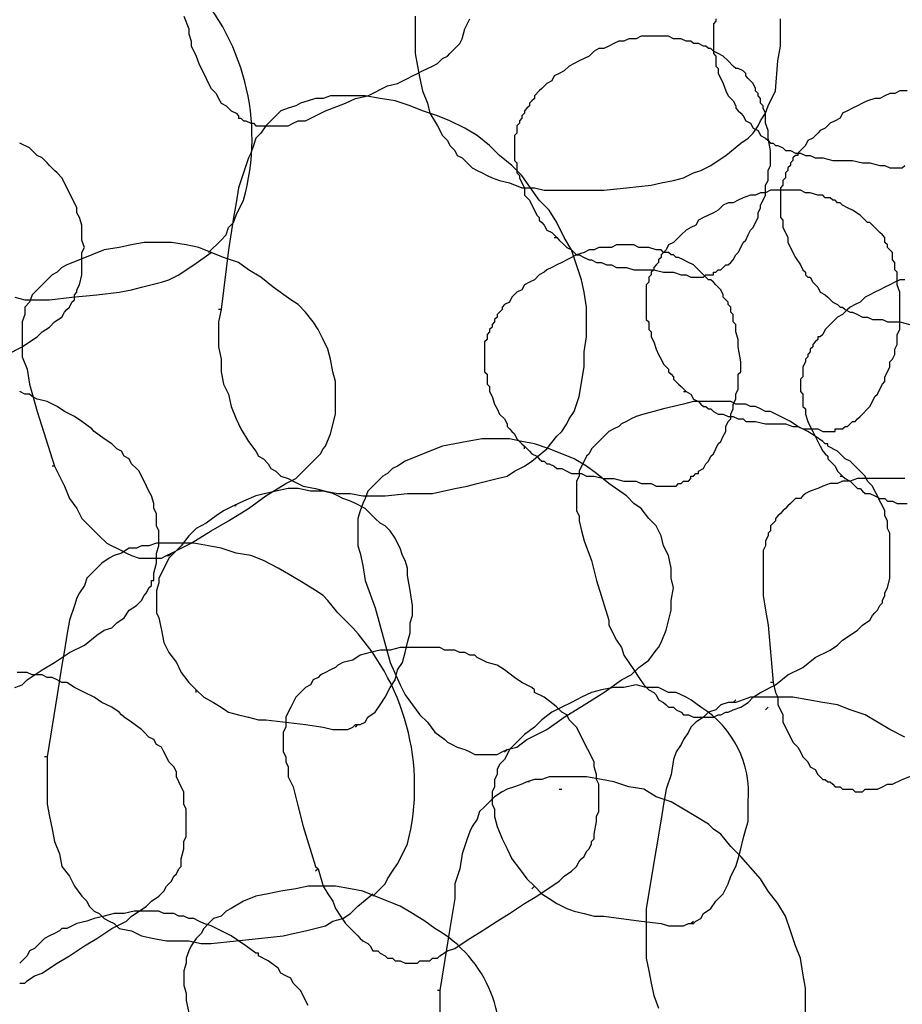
# Model space of a CAD drawing. Header units: millimetres. Extents: x 14 to 424, y 0 to 287.
# Tile 19 of 104: x 52 to 67, y 207 to 223. Entities that reach past the tile are written whole.
import ezdxf

# ---------------------------------------------------------------- set-up
doc = ezdxf.new("R2010")
doc.units = ezdxf.units.MM
doc.layers.add('PDF _0', color=7, linetype='Continuous')

msp = doc.modelspace()

# ---------------------------------------------------------------- linework, layer by layer
at = {"layer": 'PDF _0', "lineweight": 25}
for points in [[(55.086, 219.097), (55.293, 219.304), (55.377, 219.388), (55.418, 219.512), (55.501, 219.595), (55.543, 219.72), (55.667, 219.969, 0.271213), (54.712, 223.666), (54.504, 223.833), (54.338, 224.04), (54.255, 224.123), (54.13, 224.165), (53.964, 224.331), (53.715, 224.456), (53.507, 224.58), (53.299, 224.663), (53.05, 224.788), (52.801, 224.83), (52.593, 224.913), (52.344, 224.954), (52.095, 224.996), (51.845, 224.996)], [(57.828, 208.337), (58.035, 208.545), (58.077, 208.628), (58.16, 208.753), (58.243, 208.877), (58.285, 208.96), (58.409, 209.21, 0.261119), (57.412, 212.907), (57.246, 213.073), (57.08, 213.281), (56.997, 213.364), (56.872, 213.447), (56.664, 213.572), (56.457, 213.696), (56.249, 213.821), (56, 213.945), (55.792, 214.029), (55.543, 214.07), (55.293, 214.153), (55.086, 214.195), (54.836, 214.236), (54.587, 214.236), (54.338, 214.236), (54.213, 214.236), (54.089, 214.195), (53.964, 214.195), (53.881, 214.153), (53.756, 214.153), (53.632, 214.07), (53.507, 214.029), (53.424, 213.987), (53.299, 213.904), (53.216, 213.821), (53.133, 213.738), (53.05, 213.655), (53.009, 213.53), (52.926, 213.405), (52.884, 213.322), (52.842, 213.198), (52.759, 212.948), (52.718, 212.699), (52.676, 212.45), (52.635, 212.201), (52.552, 211.702), (52.385, 210.664), (52.344, 210.664)], [(60.486, 208.462), (60.528, 208.503), (60.652, 208.379), (60.777, 208.296), (60.902, 208.213), (61.068, 208.129), (61.193, 208.088), (61.359, 208.046), (61.525, 208.005), (61.691, 208.005), (62.314, 207.922), (62.647, 207.88), (62.771, 207.839), (62.854, 207.839), (62.937, 207.839), (63.02, 207.839), (63.104, 207.88), (63.187, 207.88), (63.228, 207.922), (63.311, 207.963), (63.353, 208.046), (63.477, 208.129), (63.56, 208.254), (63.685, 208.379), (63.768, 208.545), (63.81, 208.669), (63.893, 208.836), (63.934, 208.96), (63.976, 209.126), (64.017, 209.293), (64.059, 209.459), (64.101, 209.583), (64.101, 209.75), (64.101, 209.916, 0.282069), (63.311, 211.494), (63.145, 211.619), (63.062, 211.661), (62.979, 211.702), (62.896, 211.744), (62.771, 211.744), (62.605, 211.827), (62.397, 211.827), (62.231, 211.868), (62.023, 211.827), (61.857, 211.827), (61.65, 211.785), (61.483, 211.744), (61.317, 211.661), (61.151, 211.577), (60.985, 211.494), (60.819, 211.411), (60.652, 211.287), (60.528, 211.162), (60.362, 211.037), (60.237, 210.913), (60.112, 210.788), (60.071, 210.705), (60.029, 210.622), (59.946, 210.539), (59.905, 210.456), (59.905, 210.373), (59.863, 210.29), (59.863, 210.165), (59.822, 210.082), (59.822, 209.999), (59.822, 209.874), (59.863, 209.791), (59.863, 209.667), (59.905, 209.5), (59.988, 209.293), (60.071, 209.126), (60.154, 208.96), (60.279, 208.794), (60.403, 208.628), (60.528, 208.503)], [(59.863, 205.305, 0.350781), (58.866, 207.797), (58.7, 207.922), (58.492, 208.046), (58.285, 208.171), (58.077, 208.254), (57.869, 208.337), (57.661, 208.42), (57.454, 208.462), (57.204, 208.503), (56.997, 208.503), (56.747, 208.503), (56.54, 208.462), (56.29, 208.42), (56.083, 208.379), (55.875, 208.337), (55.667, 208.254), (55.46, 208.129), (55.377, 208.088), (55.293, 208.005), (55.169, 207.963), (55.086, 207.88), (55.003, 207.797), (54.961, 207.714), (54.878, 207.631), (54.795, 207.506), (54.753, 207.423), (54.712, 207.299), (54.712, 207.215), (54.67, 207.091), (54.67, 206.966), (54.67, 206.842), (54.712, 206.717), (54.712, 206.592), (54.753, 206.385)]]:
    msp.add_lwpolyline(points, format="xyb", dxfattribs=at)
for points in [[(54.67, 223.043), (54.753, 222.836), (54.753, 222.752), (54.795, 222.628), (54.795, 222.545), (54.836, 222.462), (54.878, 222.379), (54.92, 222.254), (54.961, 222.171), (55.003, 222.088), (55.044, 222.005), (55.086, 221.922), (55.127, 221.839), (55.21, 221.755), (55.252, 221.672), (55.293, 221.589), (55.377, 221.548), (55.46, 221.465), (55.543, 221.423), (55.584, 221.382), (55.584, 221.34), (55.626, 221.34), (55.667, 221.298), (55.709, 221.298), (55.792, 221.257), (55.834, 221.257), (55.875, 221.215), (55.917, 221.215), (55.958, 221.215), (56, 221.215), (56.041, 221.215), (56.083, 221.215), (56.124, 221.215), (56.207, 221.215), (56.249, 221.215), (56.332, 221.215), (56.415, 221.215), (56.498, 221.257), (56.581, 221.298), (56.706, 221.298), (56.872, 221.382), (57.038, 221.465), (57.371, 221.589), (57.537, 221.672), (57.744, 221.714), (58.077, 221.88), (58.243, 221.922), (58.409, 222.005), (58.492, 222.046), (58.575, 222.088), (58.658, 222.129), (58.742, 222.171), (58.825, 222.212), (58.908, 222.254), (58.991, 222.337), (59.074, 222.379), (59.115, 222.42), (59.157, 222.462), (59.198, 222.503), (59.282, 222.586), (59.323, 222.669), (59.365, 222.836), (59.448, 223.002)], [(58.534, 223.043), (58.534, 222.836), (58.534, 222.628), (58.534, 222.42), (58.575, 222.212), (58.617, 222.005), (58.658, 221.797), (58.742, 221.589), (58.783, 221.423), (58.908, 221.215), (58.991, 221.049), (59.074, 220.966), (59.115, 220.883), (59.198, 220.8), (59.24, 220.717), (59.323, 220.675), (59.406, 220.592), (59.489, 220.509), (59.572, 220.468), (59.655, 220.426), (59.739, 220.385), (59.822, 220.343), (59.946, 220.301), (60.112, 220.26), (60.32, 220.177), (60.528, 220.177), (60.694, 220.135), (60.902, 220.135), (61.109, 220.135), (61.317, 220.135), (61.691, 220.135), (62.065, 220.177), (62.48, 220.218), (62.647, 220.26), (62.854, 220.301), (63.02, 220.343), (63.187, 220.426), (63.311, 220.468), (63.477, 220.551), (63.602, 220.634), (63.727, 220.717), (63.976, 220.925), (64.101, 221.008), (64.184, 221.091), (64.267, 221.215), (64.308, 221.298), (64.391, 221.423), (64.433, 221.548), (64.558, 221.797), (64.599, 222.296), (64.641, 222.545), (64.641, 222.752), (64.641, 223.002)], [(63.56, 223.002), (63.56, 222.96), (63.519, 222.919), (63.519, 222.877), (63.519, 222.794), (63.519, 222.752), (63.519, 222.711), (63.519, 222.669), (63.519, 222.628), (63.519, 222.586), (63.519, 222.503), (63.519, 222.462), (63.519, 222.42), (63.56, 222.379), (63.56, 222.337), (63.56, 222.254), (63.56, 222.212), (63.602, 222.171), (63.602, 222.088), (63.644, 222.005), (63.685, 221.922), (63.727, 221.797), (63.768, 221.714), (63.851, 221.631), (63.893, 221.548), (63.893, 221.506), (63.934, 221.465), (63.976, 221.423), (64.017, 221.382), (64.059, 221.298), (64.142, 221.257), (64.184, 221.174), (64.267, 221.132), (64.308, 221.049), (64.391, 221.008), (64.433, 220.966), (64.474, 220.925), (64.516, 220.925), (64.558, 220.883), (64.599, 220.883), (64.682, 220.842), (64.724, 220.8), (64.807, 220.8), (64.89, 220.758), (64.973, 220.758), (65.056, 220.717), (65.139, 220.717), (65.222, 220.675), (65.264, 220.675), (65.347, 220.675), (65.513, 220.634), (65.679, 220.634), (65.845, 220.634), (66.012, 220.592), (66.053, 220.592), (66.136, 220.592), (66.302, 220.551), (66.385, 220.551), (66.468, 220.509), (66.51, 220.509), (66.552, 220.509), (66.593, 220.509), (66.635, 220.509), (66.676, 220.509), (66.718, 220.551)], [(60.86, 219.346), (60.902, 219.346), (60.943, 219.304), (61.026, 219.221), (61.068, 219.18), (61.151, 219.138), (61.193, 219.097), (61.234, 219.055), (61.276, 219.055), (61.359, 219.014), (61.442, 218.972), (61.483, 218.972), (61.566, 218.931), (61.65, 218.931), (61.733, 218.889), (61.816, 218.889), (61.899, 218.847), (61.982, 218.847), (62.065, 218.847), (62.19, 218.806), (62.356, 218.806), (62.522, 218.806), (62.688, 218.764), (62.771, 218.764), (62.854, 218.764), (62.979, 218.723), (63.062, 218.723), (63.145, 218.681), (63.187, 218.681), (63.228, 218.681), (63.27, 218.681), (63.311, 218.681), (63.353, 218.681), (63.394, 218.723), (63.436, 218.723), (63.477, 218.723), (63.519, 218.723), (63.519, 218.764), (63.56, 218.764), (63.602, 218.806), (63.644, 218.806), (63.685, 218.847), (63.727, 218.889), (63.768, 218.889), (63.81, 218.931), (63.851, 218.972), (63.893, 219.055), (63.934, 219.097), (63.976, 219.18), (64.017, 219.263), (64.059, 219.304), (64.101, 219.388), (64.142, 219.471), (64.184, 219.512), (64.225, 219.595), (64.267, 219.678), (64.267, 219.761), (64.308, 219.844), (64.308, 219.886), (64.35, 219.969), (64.391, 220.052), (64.391, 220.135), (64.391, 220.218), (64.433, 220.301), (64.433, 220.385), (64.433, 220.468), (64.474, 220.551), (64.474, 220.634), (64.474, 220.717), (64.474, 220.8), (64.433, 221.008), (64.433, 221.132), (64.391, 221.257), (64.391, 221.34), (64.391, 221.382), (64.391, 221.423), (64.35, 221.506), (64.35, 221.548), (64.308, 221.589), (64.308, 221.672), (64.267, 221.714), (64.267, 221.755), (64.225, 221.797), (64.225, 221.839), (64.184, 221.922), (64.142, 221.963), (64.101, 222.005), (64.059, 222.046), (64.059, 222.088), (64.017, 222.129), (63.934, 222.171), (63.893, 222.171), (63.851, 222.212), (63.768, 222.296), (63.685, 222.379), (63.602, 222.42), (63.519, 222.462), (63.477, 222.503), (63.436, 222.503), (63.394, 222.545), (63.353, 222.545), (63.27, 222.586), (63.228, 222.586), (63.187, 222.586), (63.145, 222.628), (63.062, 222.628), (62.979, 222.669), (62.854, 222.669), (62.771, 222.711), (62.688, 222.711), (62.605, 222.711), (62.48, 222.711), (62.397, 222.711), (62.314, 222.711), (62.231, 222.669), (62.106, 222.669), (62.023, 222.628), (61.94, 222.628), (61.857, 222.586), (61.774, 222.545), (61.691, 222.503), (61.608, 222.503), (61.525, 222.462), (61.442, 222.379), (61.359, 222.337), (61.276, 222.296), (61.193, 222.254), (61.109, 222.212), (61.026, 222.129), (60.943, 222.088), (60.86, 222.046), (60.819, 221.963), (60.736, 221.922), (60.652, 221.839), (60.611, 221.797), (60.528, 221.714), (60.528, 221.672), (60.486, 221.631), (60.445, 221.589), (60.445, 221.548), (60.403, 221.506), (60.362, 221.465), (60.362, 221.423), (60.32, 221.382), (60.32, 221.34), (60.279, 221.298), (60.279, 221.257), (60.237, 221.215), (60.237, 221.174), (60.237, 221.132), (60.237, 221.091), (60.196, 221.049), (60.196, 220.966), (60.196, 220.925), (60.196, 220.883), (60.196, 220.842), (60.196, 220.8), (60.196, 220.717), (60.196, 220.675), (60.196, 220.634), (60.237, 220.592), (60.237, 220.551), (60.237, 220.509), (60.237, 220.426), (60.279, 220.385), (60.279, 220.343), (60.32, 220.26), (60.362, 220.177), (60.362, 220.052), (60.445, 219.969), (60.486, 219.886), (60.528, 219.803), (60.569, 219.72), (60.611, 219.678), (60.611, 219.637), (60.652, 219.595), (60.694, 219.554), (60.736, 219.471), (60.819, 219.429), (60.902, 219.346)], [(55.293, 218.141), (55.252, 217.934), (55.252, 217.726), (55.252, 217.518), (55.293, 217.31), (55.293, 217.103), (55.335, 216.895), (55.418, 216.729), (55.46, 216.521), (55.543, 216.313), (55.626, 216.147), (55.75, 215.939), (55.875, 215.773), (55.917, 215.69), (56, 215.649), (56.083, 215.566), (56.124, 215.483), (56.207, 215.441), (56.29, 215.358), (56.415, 215.316), (56.498, 215.275), (56.664, 215.192), (56.872, 215.15), (57.038, 215.109), (57.246, 215.067), (57.454, 215.067), (57.661, 215.026), (57.828, 215.026), (58.035, 215.026), (58.409, 215.067), (58.825, 215.067), (59.198, 215.15), (59.406, 215.192), (59.572, 215.233), (59.905, 215.316), (60.071, 215.358), (60.196, 215.441), (60.362, 215.524), (60.486, 215.607), (60.736, 215.815), (60.902, 216.023), (60.985, 216.106), (61.068, 216.23), (61.109, 216.313), (61.193, 216.438), (61.276, 216.687), (61.359, 217.186), (61.359, 217.435), (61.4, 217.684), (61.4, 217.934), (61.4, 218.183), (61.359, 218.432), (61.317, 218.64), (61.234, 218.889), (61.151, 219.138), (61.026, 219.346), (60.902, 219.595), (60.777, 219.803), (60.611, 219.969), (60.32, 220.385), (60.154, 220.551), (59.946, 220.717), (59.863, 220.8), (59.78, 220.883), (59.572, 221.049), (59.365, 221.174), (59.115, 221.298), (58.908, 221.382), (58.658, 221.465), (58.451, 221.548), (58.201, 221.631), (57.952, 221.672), (57.703, 221.714), (57.454, 221.714), (57.246, 221.714), (57.121, 221.714), (56.997, 221.672), (56.872, 221.672), (56.747, 221.631), (56.623, 221.589), (56.54, 221.548), (56.415, 221.506), (56.29, 221.465), (56.207, 221.382), (56.124, 221.298), (56.041, 221.215), (55.958, 221.091), (55.875, 221.008), (55.834, 220.883), (55.792, 220.758), (55.75, 220.675), (55.667, 220.426), (55.584, 220.177), (55.543, 219.928), (55.501, 219.678), (55.418, 219.138), (55.293, 218.141), (55.252, 218.141)], [(66.759, 221.797), (66.635, 221.797), (66.552, 221.755), (66.468, 221.755), (66.385, 221.714), (66.302, 221.672), (66.219, 221.672), (66.095, 221.631), (66.012, 221.589), (65.928, 221.548), (65.845, 221.506), (65.762, 221.465), (65.679, 221.423), (65.638, 221.34), (65.555, 221.298), (65.471, 221.257), (65.388, 221.174), (65.305, 221.132), (65.264, 221.091), (65.181, 221.008), (65.098, 220.966), (65.056, 220.883), (64.973, 220.8), (64.931, 220.758), (64.931, 220.717), (64.89, 220.717), (64.848, 220.675), (64.848, 220.634), (64.807, 220.592), (64.807, 220.551), (64.765, 220.509), (64.765, 220.468), (64.724, 220.426), (64.724, 220.343), (64.682, 220.301), (64.682, 220.26), (64.682, 220.218), (64.641, 220.177), (64.641, 220.135), (64.641, 220.094), (64.641, 220.052), (64.641, 219.969), (64.641, 219.928), (64.641, 219.886), (64.641, 219.844), (64.641, 219.803), (64.641, 219.72), (64.641, 219.678), (64.682, 219.637), (64.682, 219.595), (64.682, 219.554), (64.682, 219.512), (64.724, 219.429), (64.765, 219.346), (64.765, 219.263), (64.807, 219.18), (64.848, 219.097), (64.89, 219.014), (64.973, 218.889), (65.014, 218.806), (65.056, 218.764), (65.056, 218.723), (65.098, 218.681), (65.139, 218.681), (65.181, 218.598), (65.264, 218.515), (65.305, 218.432), (65.388, 218.39), (65.43, 218.349), (65.513, 218.266), (65.596, 218.224), (65.638, 218.183), (65.679, 218.183), (65.721, 218.141), (65.804, 218.1), (65.845, 218.1), (65.928, 218.058), (66.012, 218.017), (66.095, 218.017), (66.178, 217.975), (66.261, 217.975), (66.344, 217.975), (66.427, 217.934), (66.468, 217.934), (66.635, 217.934), (66.801, 217.892)], [(56.747, 221.631), (56.747, 221.631)], [(57.288, 221.506), (57.288, 221.506)], [(51.721, 217.393), (51.97, 217.518), (52.095, 217.601), (52.219, 217.684), (52.302, 217.767), (52.427, 217.85), (52.51, 217.934), (52.635, 218.017), (52.676, 218.1), (52.718, 218.141), (52.759, 218.183), (52.801, 218.266), (52.842, 218.307), (52.842, 218.39), (52.884, 218.432), (52.884, 218.474), (52.926, 218.557), (52.967, 218.723), (52.967, 218.847), (52.967, 218.931), (52.967, 219.014), (52.967, 219.097), (53.009, 219.18), (52.967, 219.304), (52.967, 219.388), (52.967, 219.471), (52.967, 219.554), (52.926, 219.678), (52.884, 219.761), (52.884, 219.844), (52.842, 219.928), (52.801, 220.011), (52.759, 220.094), (52.718, 220.177), (52.676, 220.26), (52.635, 220.343), (52.552, 220.426), (52.51, 220.468), (52.427, 220.551), (52.385, 220.592), (52.302, 220.675), (52.219, 220.717), (52.095, 220.842), (51.929, 220.925)], [(63.02, 216.77), (63.062, 216.77), (63.145, 216.729), (63.187, 216.646), (63.27, 216.604), (63.311, 216.563), (63.353, 216.521), (63.394, 216.521), (63.436, 216.48), (63.477, 216.48), (63.519, 216.438), (63.602, 216.396), (63.685, 216.396), (63.768, 216.355), (63.851, 216.355), (63.934, 216.313), (64.017, 216.313), (64.059, 216.272), (64.142, 216.272), (64.225, 216.272), (64.391, 216.23), (64.558, 216.23), (64.724, 216.23), (64.848, 216.189), (64.931, 216.189), (65.014, 216.147), (65.181, 216.147), (65.264, 216.147), (65.347, 216.106), (65.388, 216.106), (65.43, 216.106), (65.471, 216.106), (65.513, 216.106), (65.555, 216.106), (65.555, 216.147), (65.596, 216.147), (65.638, 216.147), (65.679, 216.147), (65.721, 216.189), (65.762, 216.189), (65.804, 216.23), (65.845, 216.272), (65.887, 216.272), (65.928, 216.313), (65.97, 216.355), (66.012, 216.396), (66.095, 216.48), (66.136, 216.521), (66.178, 216.604), (66.219, 216.687), (66.261, 216.729), (66.302, 216.812), (66.344, 216.895), (66.385, 216.937), (66.385, 217.02), (66.427, 217.103), (66.468, 217.186), (66.468, 217.269), (66.51, 217.31), (66.552, 217.393), (66.552, 217.477), (66.593, 217.56), (66.593, 217.643), (66.593, 217.726), (66.635, 217.809), (66.635, 217.892), (66.635, 217.975), (66.635, 218.058), (66.635, 218.141), (66.635, 218.224), (66.635, 218.432), (66.593, 218.557), (66.593, 218.681), (66.593, 218.764), (66.552, 218.806), (66.552, 218.847), (66.552, 218.931), (66.51, 218.972), (66.51, 219.014), (66.51, 219.097), (66.468, 219.138), (66.427, 219.18), (66.427, 219.221), (66.385, 219.263), (66.385, 219.346), (66.344, 219.388), (66.302, 219.429), (66.261, 219.471), (66.219, 219.512), (66.178, 219.554), (66.136, 219.595), (66.095, 219.595), (66.053, 219.637), (65.97, 219.72), (65.845, 219.803), (65.762, 219.844), (65.679, 219.886), (65.638, 219.928), (65.596, 219.928), (65.555, 219.969), (65.513, 219.969), (65.471, 220.011), (65.43, 220.011), (65.388, 220.011), (65.347, 220.052), (65.264, 220.052), (65.139, 220.094), (65.056, 220.094), (64.973, 220.135), (64.848, 220.135), (64.765, 220.135), (64.682, 220.135), (64.599, 220.135), (64.474, 220.135), (64.391, 220.094), (64.308, 220.094), (64.225, 220.052), (64.142, 220.052), (64.017, 220.011), (63.934, 219.969), (63.851, 219.928), (63.768, 219.928), (63.685, 219.886), (63.602, 219.803), (63.519, 219.761), (63.436, 219.72), (63.353, 219.678), (63.27, 219.637), (63.228, 219.554), (63.145, 219.512), (63.062, 219.471), (62.979, 219.388), (62.937, 219.346), (62.854, 219.263), (62.771, 219.221), (62.73, 219.138), (62.688, 219.097), (62.647, 219.055), (62.647, 219.014), (62.605, 218.972), (62.605, 218.931), (62.563, 218.889), (62.522, 218.847), (62.522, 218.806), (62.48, 218.764), (62.48, 218.723), (62.439, 218.681), (62.439, 218.64), (62.439, 218.598), (62.397, 218.557), (62.397, 218.515), (62.397, 218.474), (62.397, 218.39), (62.397, 218.349), (62.397, 218.307), (62.397, 218.266), (62.397, 218.224), (62.397, 218.141), (62.397, 218.1), (62.397, 218.058), (62.397, 218.017), (62.397, 217.975), (62.439, 217.934), (62.439, 217.85), (62.439, 217.809), (62.48, 217.767), (62.48, 217.684), (62.522, 217.601), (62.563, 217.477), (62.605, 217.393), (62.647, 217.31), (62.688, 217.227), (62.771, 217.144), (62.771, 217.103), (62.813, 217.061), (62.854, 217.02), (62.854, 216.978), (62.937, 216.895), (62.979, 216.853), (63.062, 216.77)], [(52.51, 215.524), (52.676, 215.192), (52.759, 214.984), (52.884, 214.818), (52.967, 214.652), (53.092, 214.527), (53.258, 214.361), (53.382, 214.236), (53.466, 214.195), (53.549, 214.153), (53.632, 214.112), (53.715, 214.07), (53.798, 214.029), (53.923, 213.987), (54.006, 213.987), (54.089, 213.987), (54.172, 213.987), (54.296, 213.987), (54.38, 214.029), (54.463, 214.07), (54.629, 214.153), (54.795, 214.236), (55.127, 214.444), (55.418, 214.61), (55.75, 214.818), (56.041, 215.026), (56.374, 215.233), (56.54, 215.316), (56.664, 215.441), (56.789, 215.566), (56.955, 215.732), (56.997, 215.815), (57.038, 215.856), (57.121, 216.064), (57.204, 216.396), (57.204, 216.563), (57.204, 216.77), (57.204, 216.937), (57.163, 217.103), (57.121, 217.31), (57.08, 217.477), (56.997, 217.643), (56.914, 217.809), (56.831, 217.934), (56.706, 218.1), (56.581, 218.224), (56.457, 218.307), (56.166, 218.515), (55.958, 218.681), (55.75, 218.806), (55.584, 218.931), (55.335, 219.014), (55.127, 219.097), (54.92, 219.18), (54.712, 219.221), (54.463, 219.263), (54.255, 219.263), (54.006, 219.263), (53.798, 219.221), (53.59, 219.18), (53.341, 219.138), (53.133, 219.055), (52.926, 218.972), (52.718, 218.889), (52.635, 218.847), (52.552, 218.764), (52.469, 218.723), (52.385, 218.64), (52.302, 218.557), (52.219, 218.474), (52.136, 218.39), (52.095, 218.266), (52.012, 218.183), (52.012, 218.058), (51.97, 217.934), (51.97, 217.85), (51.97, 217.726), (51.97, 217.601), (51.97, 217.477), (51.97, 217.352), (52.053, 217.144), (52.095, 216.895), (52.219, 216.438), (52.51, 215.524), (52.469, 215.524)], [(60.362, 215.815), (60.362, 215.856), (60.445, 215.773), (60.486, 215.732), (60.569, 215.69), (60.611, 215.649), (60.652, 215.607), (60.694, 215.607), (60.736, 215.566), (60.777, 215.566), (60.86, 215.524), (60.902, 215.483), (60.985, 215.483), (61.068, 215.441), (61.151, 215.399), (61.234, 215.399), (61.317, 215.399), (61.4, 215.358), (61.442, 215.358), (61.525, 215.358), (61.691, 215.316), (61.857, 215.316), (62.023, 215.275), (62.19, 215.275), (62.231, 215.275), (62.314, 215.233), (62.48, 215.233), (62.563, 215.192), (62.647, 215.192), (62.688, 215.192), (62.73, 215.192), (62.771, 215.192), (62.813, 215.192), (62.854, 215.192), (62.896, 215.192), (62.937, 215.233), (62.979, 215.233), (63.02, 215.275), (63.062, 215.275), (63.104, 215.275), (63.145, 215.316), (63.145, 215.358), (63.187, 215.358), (63.228, 215.399), (63.27, 215.399), (63.27, 215.441), (63.353, 215.483), (63.394, 215.566), (63.436, 215.607), (63.477, 215.69), (63.519, 215.732), (63.56, 215.815), (63.602, 215.898), (63.644, 215.939), (63.685, 216.023), (63.727, 216.106), (63.727, 216.189), (63.768, 216.272), (63.81, 216.313), (63.81, 216.396), (63.851, 216.48), (63.851, 216.563), (63.893, 216.646), (63.893, 216.729), (63.934, 216.812), (63.934, 216.895), (63.934, 216.978), (63.934, 217.061), (63.976, 217.103), (63.976, 217.186), (63.976, 217.269), (63.934, 217.518), (63.934, 217.643), (63.893, 217.767), (63.893, 217.809), (63.893, 217.892), (63.851, 217.934), (63.851, 218.017), (63.851, 218.058), (63.81, 218.1), (63.81, 218.183), (63.768, 218.224), (63.768, 218.266), (63.727, 218.307), (63.685, 218.349), (63.685, 218.39), (63.644, 218.474), (63.602, 218.515), (63.56, 218.557), (63.519, 218.598), (63.477, 218.64), (63.436, 218.64), (63.394, 218.681), (63.353, 218.723), (63.27, 218.806), (63.187, 218.889), (63.104, 218.931), (63.02, 218.972), (62.937, 219.014), (62.896, 219.014), (62.854, 219.055), (62.813, 219.055), (62.771, 219.097), (62.73, 219.097), (62.688, 219.097), (62.647, 219.138), (62.563, 219.138), (62.439, 219.18), (62.356, 219.18), (62.273, 219.18), (62.19, 219.221), (62.065, 219.221), (61.982, 219.221), (61.899, 219.221), (61.816, 219.18), (61.691, 219.18), (61.608, 219.18), (61.525, 219.138), (61.442, 219.138), (61.359, 219.097), (61.234, 219.055), (61.151, 219.014), (61.068, 218.972), (60.985, 218.931), (60.902, 218.889), (60.819, 218.847), (60.736, 218.806), (60.694, 218.764), (60.611, 218.723), (60.528, 218.64), (60.445, 218.598), (60.362, 218.557), (60.32, 218.474), (60.237, 218.432), (60.154, 218.349), (60.112, 218.266), (60.029, 218.224), (59.988, 218.183), (59.988, 218.141), (59.946, 218.1), (59.905, 218.058), (59.905, 218.017), (59.863, 217.975), (59.863, 217.934), (59.822, 217.892), (59.822, 217.85), (59.78, 217.809), (59.78, 217.767), (59.739, 217.726), (59.739, 217.684), (59.739, 217.643), (59.697, 217.601), (59.697, 217.518), (59.697, 217.477), (59.697, 217.435), (59.697, 217.393), (59.697, 217.352), (59.697, 217.31), (59.697, 217.227), (59.697, 217.186), (59.697, 217.144), (59.697, 217.103), (59.739, 217.061), (59.739, 216.978), (59.739, 216.937), (59.739, 216.895), (59.78, 216.853), (59.78, 216.77), (59.822, 216.687), (59.863, 216.563), (59.905, 216.48), (59.946, 216.396), (60.029, 216.313), (60.071, 216.23), (60.071, 216.189), (60.112, 216.147), (60.154, 216.106), (60.196, 216.064), (60.237, 215.981), (60.32, 215.898), (60.362, 215.856)], [(51.845, 218.349), (52.012, 218.307), (52.219, 218.307), (52.427, 218.307), (52.801, 218.349), (53.216, 218.39), (53.59, 218.432), (53.798, 218.474), (53.964, 218.515), (54.296, 218.598), (54.421, 218.64), (54.587, 218.723), (54.712, 218.806), (54.836, 218.889), (55.127, 219.097)], [(53.133, 219.055), (53.133, 219.055)], [(66.718, 218.64), (66.635, 218.64), (66.552, 218.598), (66.468, 218.557), (66.385, 218.515), (66.302, 218.474), (66.219, 218.432), (66.136, 218.39), (66.053, 218.349), (65.97, 218.266), (65.887, 218.224), (65.804, 218.183), (65.762, 218.141), (65.679, 218.058), (65.596, 218.017), (65.513, 217.934), (65.471, 217.892), (65.388, 217.809), (65.347, 217.726), (65.305, 217.684), (65.264, 217.684), (65.264, 217.643), (65.222, 217.601), (65.181, 217.56), (65.181, 217.518), (65.139, 217.477), (65.139, 217.435), (65.098, 217.393), (65.098, 217.352), (65.056, 217.31), (65.056, 217.269), (65.014, 217.186), (65.014, 217.144), (65.014, 217.103), (65.014, 217.061), (65.014, 217.02), (64.973, 216.978), (64.973, 216.895), (64.973, 216.853), (64.973, 216.812), (64.973, 216.77), (65.014, 216.729), (65.014, 216.687), (65.014, 216.604), (65.014, 216.563), (65.014, 216.521), (65.056, 216.48), (65.056, 216.438), (65.056, 216.396), (65.098, 216.272), (65.139, 216.189), (65.181, 216.106), (65.222, 216.023), (65.264, 215.939), (65.305, 215.856), (65.347, 215.773), (65.388, 215.732), (65.43, 215.69), (65.43, 215.649), (65.471, 215.607), (65.555, 215.524), (65.596, 215.441), (65.679, 215.358)], [(51.845, 211.827), (51.97, 211.868), (52.053, 211.951), (52.302, 212.118), (52.51, 212.242), (52.759, 212.408), (53.009, 212.533), (53.216, 212.699), (53.341, 212.782), (53.466, 212.824), (53.549, 212.907), (53.673, 212.99), (53.756, 213.115), (53.881, 213.198), (53.923, 213.239), (53.964, 213.281), (54.006, 213.364), (54.047, 213.405), (54.089, 213.488), (54.13, 213.53), (54.13, 213.613), (54.172, 213.613), (54.172, 213.655), (54.172, 213.738), (54.213, 213.904), (54.213, 213.987), (54.213, 214.07), (54.255, 214.195), (54.255, 214.278), (54.255, 214.361), (54.255, 214.444), (54.213, 214.527), (54.213, 214.652), (54.213, 214.735), (54.172, 214.818), (54.172, 214.901), (54.13, 215.026), (54.089, 215.109), (54.047, 215.192), (54.006, 215.275), (53.964, 215.358), (53.923, 215.441), (53.881, 215.483), (53.798, 215.566), (53.756, 215.649), (53.673, 215.69), (53.632, 215.773), (53.549, 215.815), (53.466, 215.898), (53.341, 215.981), (53.175, 216.106), (53.133, 216.147), (52.967, 216.272), (52.842, 216.355), (52.676, 216.438), (52.552, 216.521), (52.385, 216.604), (52.219, 216.646), (52.136, 216.687), (52.095, 216.729), (52.012, 216.729), (51.929, 216.77)], [(58.742, 215.773), (58.742, 215.773)], [(66.718, 215.316), (66.593, 215.316), (66.468, 215.316), (66.344, 215.316), (66.261, 215.316), (66.136, 215.316), (66.012, 215.316), (65.928, 215.316), (65.804, 215.275), (65.679, 215.275), (65.596, 215.233), (65.471, 215.233), (65.347, 215.192), (65.264, 215.15), (65.139, 215.109), (65.056, 215.067), (65.014, 215.026), (64.973, 214.984), (64.89, 214.984), (64.848, 214.942), (64.807, 214.901), (64.765, 214.859), (64.724, 214.818), (64.682, 214.776), (64.641, 214.735), (64.599, 214.693), (64.558, 214.652), (64.558, 214.61), (64.516, 214.569), (64.474, 214.527), (64.474, 214.444), (64.433, 214.402), (64.433, 214.361), (64.391, 214.278), (64.391, 214.236), (64.391, 214.195), (64.35, 214.112), (64.35, 214.07), (64.35, 213.945), (64.35, 213.821), (64.35, 213.696), (64.35, 213.572), (64.35, 213.447), (64.35, 213.364), (64.391, 213.115), (64.433, 212.865), (64.516, 211.91), (64.474, 211.91)], [(65.638, 215.358), (65.679, 215.358), (65.721, 215.316), (65.804, 215.275), (65.845, 215.233), (65.928, 215.15), (65.97, 215.15), (66.012, 215.109), (66.053, 215.067), (66.136, 215.067), (66.219, 215.026), (66.302, 214.984), (66.385, 214.984), (66.427, 214.942), (66.51, 214.942), (66.593, 214.901), (66.676, 214.901), (66.759, 214.901)], [(54.878, 211.744), (54.878, 211.785), (55.003, 211.661), (55.169, 211.577), (55.293, 211.494), (55.418, 211.411), (55.584, 211.37), (55.75, 211.328), (55.917, 211.287), (56.041, 211.287), (56.706, 211.204), (56.997, 211.162), (57.163, 211.121), (57.246, 211.121), (57.329, 211.121), (57.412, 211.121), (57.495, 211.162), (57.537, 211.204), (57.62, 211.204), (57.703, 211.245), (57.744, 211.328), (57.869, 211.411), (57.952, 211.536), (58.035, 211.661), (58.118, 211.827), (58.201, 211.951), (58.243, 212.118), (58.326, 212.242), (58.368, 212.408), (58.409, 212.575), (58.451, 212.741), (58.451, 212.907), (58.492, 213.031), (58.492, 213.198), (58.451, 213.447), (58.409, 213.696), (58.409, 213.821), (58.368, 213.945), (58.326, 214.029), (58.285, 214.153), (58.243, 214.236), (58.201, 214.319), (58.118, 214.444), (58.035, 214.527), (57.952, 214.569), (57.869, 214.652), (57.703, 214.818), (57.537, 214.901), (57.454, 214.942), (57.329, 214.984), (57.246, 215.026), (57.163, 215.067), (56.997, 215.109), (56.789, 215.109), (56.581, 215.15), (56.415, 215.15), (56.207, 215.109), (56.041, 215.067), (55.875, 215.026), (55.667, 214.942), (55.501, 214.859), (55.335, 214.776), (55.21, 214.693), (55.044, 214.569), (54.878, 214.485), (54.753, 214.361), (54.629, 214.195), (54.504, 214.07), (54.421, 213.987), (54.38, 213.904), (54.338, 213.821), (54.296, 213.738), (54.255, 213.655), (54.255, 213.572), (54.213, 213.447), (54.213, 213.364), (54.213, 213.281), (54.213, 213.156), (54.213, 213.073), (54.255, 212.99), (54.296, 212.782), (54.338, 212.575), (54.421, 212.408), (54.546, 212.242), (54.629, 212.076), (54.753, 211.91), (54.878, 211.785)], [(55.543, 214.859), (55.501, 214.859)], [(53.881, 214.153), (53.839, 214.153)], [(54.38, 214.029), (54.421, 214.029), (54.463, 214.07)], [(56.914, 208.794), (56.997, 208.503), (57.08, 208.379), (57.163, 208.254), (57.204, 208.129), (57.288, 208.005), (57.371, 207.88), (57.454, 207.797), (57.578, 207.672), (57.62, 207.631), (57.661, 207.589), (57.744, 207.548), (57.786, 207.506), (57.828, 207.423), (57.911, 207.423), (57.952, 207.382), (58.035, 207.34), (58.077, 207.299), (58.16, 207.299), (58.201, 207.257), (58.285, 207.257), (58.368, 207.215), (58.409, 207.215), (58.492, 207.215), (58.575, 207.215), (58.617, 207.257), (58.7, 207.257), (58.783, 207.257), (58.825, 207.299), (58.908, 207.299), (58.949, 207.34), (59.074, 207.423), (59.198, 207.465), (59.323, 207.548), (59.448, 207.631), (59.655, 207.756), (59.905, 207.922), (60.112, 208.046), (60.362, 208.213), (60.569, 208.337), (60.694, 208.42), (60.819, 208.503), (60.943, 208.586), (61.026, 208.669), (61.151, 208.753), (61.234, 208.836), (61.276, 208.919), (61.317, 208.96), (61.359, 209.002), (61.4, 209.085), (61.442, 209.126), (61.483, 209.21), (61.483, 209.251), (61.525, 209.293), (61.525, 209.376), (61.566, 209.583), (61.566, 209.667), (61.608, 209.75), (61.608, 209.833), (61.608, 209.916), (61.608, 210.04), (61.608, 210.123), (61.608, 210.207), (61.566, 210.29), (61.566, 210.373), (61.525, 210.497), (61.525, 210.58), (61.483, 210.664), (61.442, 210.747), (61.4, 210.83), (61.359, 210.913), (61.317, 210.996), (61.276, 211.079), (61.234, 211.162), (61.151, 211.245), (61.109, 211.287), (61.068, 211.37), (60.985, 211.411), (60.902, 211.494), (60.86, 211.536), (60.694, 211.661), (60.528, 211.744), (60.528, 211.785), (60.486, 211.827), (60.32, 211.91), (60.196, 211.993), (60.029, 212.118), (59.905, 212.201), (59.739, 212.242), (59.572, 212.325), (59.531, 212.367), (59.448, 212.367), (59.365, 212.408), (59.282, 212.408), (59.198, 212.45), (59.115, 212.45), (59.032, 212.45), (58.949, 212.491), (58.866, 212.491), (58.783, 212.491), (58.7, 212.491), (58.617, 212.491), (58.451, 212.491), (58.285, 212.491), (58.118, 212.45), (57.952, 212.45), (57.786, 212.408), (57.62, 212.367), (57.495, 212.284), (57.329, 212.242), (57.246, 212.201), (57.204, 212.159), (57.121, 212.118), (57.038, 212.076), (56.955, 212.034), (56.914, 211.993), (56.831, 211.951), (56.789, 211.868), (56.706, 211.827), (56.664, 211.785), (56.581, 211.702), (56.54, 211.661), (56.498, 211.577), (56.457, 211.494), (56.415, 211.411), (56.374, 211.328), (56.374, 211.245), (56.374, 211.162), (56.332, 211.079), (56.332, 210.996), (56.332, 210.913), (56.332, 210.83), (56.332, 210.747), (56.374, 210.664), (56.374, 210.58), (56.415, 210.497), (56.415, 210.331), (56.498, 210.165), (56.581, 209.833), (56.664, 209.5), (56.872, 208.836), (56.914, 208.794), (56.872, 208.753)], [(51.929, 206.883), (52.012, 206.883), (52.053, 206.925), (52.178, 207.008), (52.302, 207.049), (52.427, 207.132), (52.552, 207.215), (52.759, 207.34), (53.009, 207.506), (53.216, 207.631), (53.466, 207.797), (53.715, 207.922), (53.798, 208.005), (53.923, 208.088), (54.047, 208.171), (54.13, 208.254), (54.255, 208.337), (54.338, 208.42), (54.38, 208.503), (54.421, 208.545), (54.463, 208.586), (54.504, 208.669), (54.546, 208.711), (54.587, 208.794), (54.629, 208.836), (54.629, 208.877), (54.629, 208.96), (54.67, 209.126), (54.67, 209.251), (54.712, 209.334), (54.712, 209.417), (54.712, 209.5), (54.712, 209.583), (54.712, 209.708), (54.712, 209.791), (54.67, 209.874), (54.67, 209.957), (54.67, 210.082), (54.629, 210.165), (54.587, 210.248), (54.546, 210.331), (54.546, 210.414), (54.504, 210.497), (54.421, 210.58), (54.38, 210.664), (54.338, 210.747), (54.296, 210.83), (54.213, 210.871), (54.172, 210.954), (54.089, 210.996), (54.006, 211.079), (53.964, 211.121), (53.798, 211.245), (53.673, 211.328), (53.632, 211.37), (53.59, 211.411), (53.466, 211.494), (53.299, 211.577), (53.175, 211.661), (53.009, 211.744), (52.842, 211.827), (52.718, 211.91), (52.635, 211.91), (52.552, 211.951), (52.469, 211.993), (52.385, 211.993), (52.302, 212.034), (52.219, 212.034), (52.136, 212.034), (52.053, 212.076), (51.97, 212.076), (51.887, 212.076)], [(64.516, 211.91), (64.558, 211.744), (64.599, 211.661), (64.599, 211.536), (64.641, 211.453), (64.682, 211.37), (64.682, 211.245), (64.724, 211.162), (64.765, 211.079), (64.807, 210.996), (64.848, 210.913), (64.931, 210.83), (64.973, 210.747), (65.014, 210.664), (65.098, 210.58), (65.139, 210.497), (65.222, 210.456), (65.264, 210.373), (65.347, 210.29), (65.388, 210.29), (65.43, 210.248), (65.471, 210.248), (65.513, 210.207), (65.555, 210.165), (65.596, 210.165), (65.638, 210.165), (65.679, 210.123), (65.721, 210.123), (65.804, 210.123), (65.845, 210.123), (65.887, 210.082), (65.928, 210.082), (65.97, 210.082), (66.012, 210.082), (66.053, 210.123), (66.178, 210.123), (66.261, 210.123), (66.344, 210.165), (66.427, 210.207), (66.51, 210.207), (66.676, 210.29), (66.884, 210.373)], [(66.718, 210.996), (66.468, 211.121), (66.261, 211.245), (66.053, 211.37), (65.804, 211.453), (65.596, 211.536), (65.347, 211.577), (65.098, 211.619), (64.848, 211.661), (64.599, 211.661), (64.35, 211.661), (64.225, 211.661), (64.142, 211.661), (64.017, 211.619), (63.893, 211.577), (63.768, 211.577), (63.644, 211.536), (63.56, 211.453), (63.436, 211.411), (63.353, 211.328), (63.228, 211.245), (63.145, 211.162), (63.104, 211.079), (63.02, 210.954), (62.979, 210.871), (62.896, 210.747), (62.854, 210.622), (62.813, 210.373), (62.73, 210.123), (62.688, 209.874), (62.647, 209.625), (62.563, 209.126), (62.397, 208.129), (62.397, 208.088)], [(61.151, 211.577), (61.151, 211.577)], [(63.893, 211.619), (63.851, 211.577)], [(64.391, 211.453), (64.433, 211.494)], [(57.537, 211.162), (57.578, 211.204)], [(52.385, 210.664), (52.385, 210.497), (52.385, 210.29), (52.385, 210.082), (52.385, 209.874), (52.427, 209.667), (52.469, 209.459), (52.51, 209.251), (52.593, 209.043), (52.635, 208.836), (52.759, 208.669), (52.842, 208.503), (52.967, 208.337), (53.05, 208.254), (53.092, 208.171), (53.175, 208.088), (53.258, 208.046), (53.341, 207.963), (53.424, 207.922), (53.507, 207.88), (53.59, 207.797), (53.798, 207.756), (53.964, 207.672), (54.172, 207.631), (54.38, 207.589), (54.546, 207.589), (54.753, 207.589), (54.961, 207.548), (55.127, 207.548), (55.543, 207.589), (55.917, 207.631), (56.332, 207.672), (56.498, 207.714), (56.706, 207.756), (57.038, 207.839), (57.163, 207.922), (57.329, 207.963), (57.454, 208.046), (57.578, 208.171), (57.828, 208.379)], [(60.029, 210.747), (60.071, 210.788)], [(65.056, 206.302), (65.056, 206.551), (65.056, 206.8), (65.014, 207.049), (64.973, 207.299), (64.89, 207.506), (64.807, 207.756), (64.724, 208.005), (64.599, 208.213), (64.433, 208.42), (64.308, 208.628), (63.976, 209.002), (63.81, 209.168), (63.644, 209.376), (63.519, 209.459), (63.436, 209.542), (63.228, 209.667), (63.02, 209.791), (62.813, 209.916), (62.563, 209.999), (62.356, 210.123), (62.106, 210.165), (61.857, 210.248), (61.65, 210.29), (61.4, 210.331), (61.151, 210.331), (60.902, 210.331), (60.777, 210.331), (60.652, 210.29), (60.528, 210.29), (60.403, 210.248), (60.32, 210.207), (60.196, 210.165), (60.071, 210.123), (59.988, 210.082), (59.863, 209.999), (59.78, 209.916), (59.697, 209.833), (59.614, 209.75), (59.572, 209.625), (59.489, 209.5), (59.448, 209.417), (59.406, 209.293), (59.323, 209.043), (59.282, 208.794), (59.198, 208.545), (59.198, 208.296), (59.115, 207.797), (58.949, 206.759), (58.908, 206.759)], [(60.445, 210.248), (60.403, 210.248)], [(60.943, 210.123), (60.985, 210.123)], [(55.875, 208.296), (55.875, 208.296)], [(56.747, 206.509), (56.706, 206.592), (56.664, 206.675), (56.623, 206.759), (56.581, 206.8), (56.498, 206.883), (56.457, 206.966), (56.374, 207.008), (56.29, 207.049), (56.249, 207.132), (56.083, 207.257), (55.917, 207.34), (55.917, 207.382), (55.875, 207.382), (55.709, 207.506), (55.584, 207.589), (55.46, 207.672), (55.293, 207.756), (55.127, 207.839), (55.003, 207.88), (54.92, 207.922), (54.836, 207.963), (54.753, 207.963), (54.67, 208.005), (54.587, 208.005), (54.504, 208.046), (54.421, 208.046), (54.338, 208.046), (54.255, 208.088), (54.172, 208.088), (54.089, 208.088), (54.006, 208.088), (53.839, 208.088), (53.673, 208.046), (53.507, 208.046), (53.341, 208.005), (53.175, 207.963), (53.05, 207.922), (52.884, 207.88), (52.718, 207.797), (52.635, 207.797), (52.593, 207.756), (52.51, 207.714), (52.427, 207.672), (52.344, 207.631), (52.302, 207.589), (52.219, 207.506), (52.178, 207.465), (52.095, 207.423), (52.053, 207.34), (52.012, 207.299), (51.929, 207.215)], [(62.397, 208.129), (62.397, 207.922), (62.397, 207.714), (62.397, 207.506), (62.397, 207.299), (62.439, 207.091), (62.48, 206.883), (62.522, 206.675), (62.605, 206.468)], [(63.145, 207.88), (63.187, 207.922)], [(58.949, 206.759), (58.949, 206.551), (58.949, 206.343)]]:
    msp.add_lwpolyline(points, dxfattribs=at)
for points in [[(61.774, 212.865), (61.899, 212.616), (61.982, 212.491), (62.023, 212.367), (62.106, 212.242), (62.19, 212.118), (62.273, 211.993), (62.356, 211.868), (62.439, 211.785), (62.522, 211.744), (62.563, 211.702), (62.605, 211.619), (62.688, 211.577), (62.73, 211.536), (62.771, 211.494), (62.854, 211.494), (62.896, 211.453), (62.979, 211.411), (63.02, 211.37), (63.104, 211.37), (63.187, 211.328), (63.228, 211.328), (63.311, 211.328), (63.394, 211.328), (63.436, 211.328), (63.519, 211.328), (63.602, 211.37), (63.644, 211.37), (63.727, 211.411), (63.768, 211.411), (63.851, 211.453), (63.976, 211.494), (64.101, 211.577), (64.184, 211.661), (64.308, 211.744), (64.558, 211.868), (64.765, 212.034), (65.014, 212.159), (65.222, 212.325), (65.471, 212.45), (65.596, 212.533), (65.679, 212.616), (65.804, 212.699), (65.928, 212.782), (66.012, 212.865), (66.136, 212.948), (66.178, 213.031), (66.219, 213.073), (66.261, 213.115), (66.302, 213.198), (66.344, 213.239), (66.344, 213.281), (66.385, 213.364), (66.385, 213.405), (66.427, 213.488), (66.468, 213.655), (66.468, 213.779), (66.468, 213.862), (66.468, 213.945), (66.468, 214.029), (66.468, 214.112), (66.468, 214.236), (66.468, 214.319), (66.468, 214.402), (66.427, 214.485), (66.427, 214.61), (66.385, 214.693), (66.385, 214.776), (66.344, 214.859), (66.302, 214.942), (66.261, 215.026), (66.219, 215.109), (66.178, 215.192), (66.095, 215.275), (66.053, 215.358), (66.012, 215.399), (65.928, 215.483), (65.887, 215.524), (65.804, 215.607), (65.721, 215.649), (65.596, 215.773), (65.43, 215.856), (65.43, 215.898), (65.388, 215.898), (65.347, 215.939), (65.222, 216.023), (65.098, 216.106), (64.931, 216.189), (64.807, 216.272), (64.641, 216.355), (64.474, 216.438), (64.391, 216.438), (64.308, 216.48), (64.225, 216.521), (64.142, 216.521), (64.059, 216.563), (63.976, 216.563), (63.893, 216.563), (63.81, 216.604), (63.727, 216.604), (63.685, 216.604), (63.602, 216.604), (63.519, 216.604), (63.353, 216.604), (63.187, 216.604), (63.02, 216.563), (62.854, 216.521), (62.688, 216.48), (62.522, 216.438), (62.356, 216.396), (62.231, 216.355), (62.148, 216.313), (62.065, 216.272), (61.982, 216.23), (61.94, 216.189), (61.857, 216.147), (61.774, 216.106), (61.733, 216.064), (61.65, 215.981), (61.608, 215.939), (61.525, 215.856), (61.483, 215.815), (61.442, 215.732), (61.4, 215.69), (61.359, 215.607), (61.317, 215.524), (61.276, 215.441), (61.276, 215.358), (61.234, 215.275), (61.234, 215.192), (61.234, 215.109), (61.234, 215.026), (61.234, 214.942), (61.234, 214.859), (61.234, 214.776), (61.276, 214.693), (61.276, 214.61), (61.317, 214.444), (61.359, 214.278), (61.483, 213.945), (61.566, 213.613), (61.774, 212.948), (61.774, 212.907)], [(61.774, 215.233), (61.566, 215.399), (61.4, 215.524), (61.193, 215.649), (60.985, 215.732), (60.777, 215.815), (60.528, 215.898), (60.32, 215.939), (60.112, 215.981), (59.863, 215.981), (59.655, 215.981), (59.406, 215.939), (59.198, 215.898), (58.991, 215.856), (58.783, 215.773), (58.575, 215.69), (58.368, 215.607), (58.243, 215.524), (58.16, 215.483), (58.077, 215.399), (57.994, 215.358), (57.911, 215.275), (57.828, 215.192), (57.744, 215.109), (57.703, 214.984), (57.661, 214.901), (57.62, 214.776), (57.578, 214.652), (57.578, 214.527), (57.578, 214.444), (57.578, 214.319), (57.578, 214.195), (57.62, 214.07), (57.661, 213.862), (57.703, 213.613), (57.869, 213.156), (58.118, 212.242), (58.285, 211.868), (58.368, 211.702), (58.492, 211.536), (58.617, 211.37), (58.742, 211.245), (58.866, 211.079), (59.032, 210.954), (59.074, 210.913), (59.157, 210.871), (59.24, 210.83), (59.365, 210.788), (59.448, 210.747), (59.531, 210.705), (59.614, 210.705), (59.697, 210.705), (59.822, 210.705), (59.905, 210.705), (59.988, 210.747), (60.071, 210.788), (60.237, 210.83), (60.403, 210.954), (60.736, 211.121), (61.026, 211.328), (61.359, 211.536), (61.691, 211.744), (61.982, 211.951), (62.148, 212.034), (62.273, 212.159), (62.439, 212.284), (62.563, 212.45), (62.605, 212.491), (62.647, 212.575), (62.73, 212.782), (62.813, 213.115), (62.813, 213.281), (62.854, 213.488), (62.813, 213.655), (62.813, 213.821), (62.771, 214.029), (62.688, 214.195), (62.647, 214.361), (62.563, 214.527), (62.439, 214.652), (62.314, 214.818), (62.19, 214.901), (62.065, 215.026)]]:
    msp.add_lwpolyline(points, close=True, dxfattribs=at)

doc.saveas('drawing.dxf')
